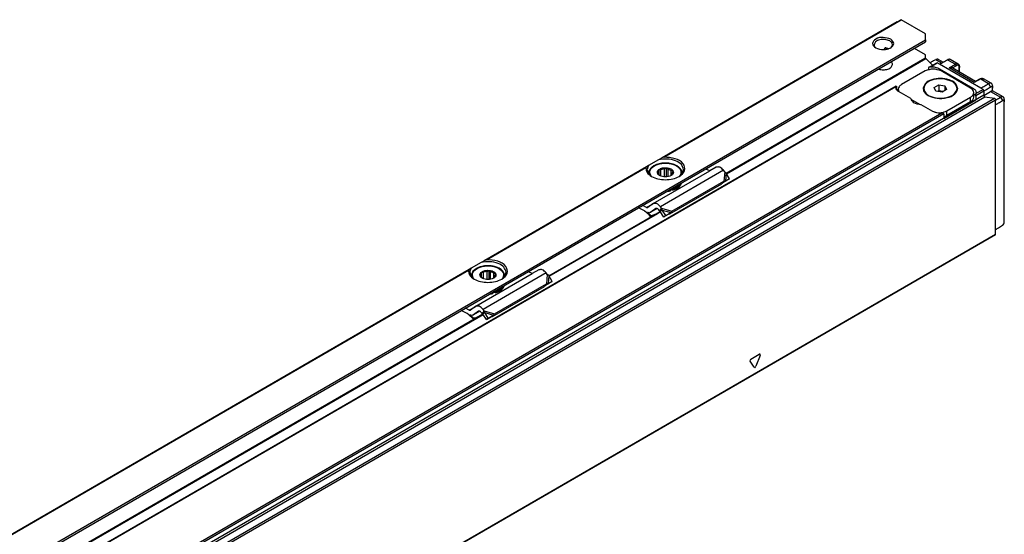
# Model space of a CAD drawing. Header units: millimetres. Extents: x -746 to 1006, y -92 to 517.
# Tile 26 of 59: x -210 to -151, y 27 to 58. Entities that reach past the tile are written whole.
import ezdxf

# ---------------------------------------------------------------- set-up
doc = ezdxf.new("R2010")
doc.units = ezdxf.units.MM

# ---------------------------------------------------------------- blocks, each defined once
blk = doc.blocks.new('REGLA_SV2-620-T__31', base_point=(-976.44, -160.07))
at = {"color": 7, "linetype": 'Continuous'}
for p, q in [((-502.06, 146.08), (-466.43, 166.7)), ((-466.28, 166.66), (-465.06, 165.44)), ((-463.99, 166.47), (-463.17, 165.99)), ((-460.47, 165.65), (-461.87, 166.46)), ((-466.36, 164.42), (-470.61, 161.96)), ((-465.78, 164.96), (-465.78, 164.65)), ((-465.67, 165.09), (-464.31, 165.88)), ((-463.82, 165.64), (-464.21, 165.87)), ((-463.82, 164.82), (-457.81, 161.35)), ((-458.23, 161.35), (-463.53, 164.42)), ((-461.44, 164.93), (-461.5, 164.96)), ((-457.33, 162.55), (-461.44, 164.93)), ((-460.21, 164.21), (-460.21, 165.12)), ((-456.5, 162.99), (-457.42, 162.5)), ((-456.48, 163), (-456.29, 163.07)), ((-454.51, 162.2), (-455.91, 163.02)), ((-471.57, 161.68), (-965.46, -124.18)), ((-471.62, 161.47), (-471.61, 161.59)), ((-471.54, 161.63), (-471.54, 161.15)), ((-471.19, 161.01), (-471.37, 160.91)), ((-471.19, 160.76), (-471.19, 161.14)), ((-466.64, 161.12), (-466.64, 161.28)), ((-464.76, 161.46), (-463.94, 161.93)), ((-464.46, 160.81), (-464.76, 161.46)), ((-463.34, 160.64), (-464.46, 160.81)), ((-463.94, 160.87), (-464.13, 160.76)), ((-463.94, 161.93), (-462.82, 161.76)), ((-463.94, 161.93), (-463.94, 160.87)), ((-463.15, 160.75), (-463.94, 160.87)), ((-462.53, 161.11), (-463.34, 160.64)), ((-462.82, 161.76), (-462.53, 161.11)), ((-462.82, 161.76), (-462.82, 160.94)), ((-460.64, 161.12), (-460.64, 161.28)), ((-456, 161.12), (-456.39, 161.35)), ((-455.86, 160.88), (-455.86, 160.05)), ((-455.86, 160.02), (-454.64, 160.73)), ((-452.39, 159.75), (-454.3, 160.86)), ((-468.96, 159.45), (-471.03, 160.65)), ((-468.94, 159.36), (-467.25, 158.38)), ((-463.05, 155.9), (-457.3, 159.23)), ((-462.47, 157.25), (-458.23, 159.71)), ((-457.65, 159.71), (-457.65, 160.53)), ((-457.3, 160.04), (-457.3, 159.23)), ((-457.22, 160.53), (-457.23, 160.41)), ((-455.67, 159.79), (-453.93, 159.51)), ((-453.74, 135.1), (-453.74, 159.25)), ((-465.02, 157.17), (-467.09, 158.37)), ((-458.23, 158.89), (-462.47, 156.44)), ((-463.05, 156.71), (-463.05, 155.9)), ((-533.88, 127.66), (-513.9, 139.23)), ((-453.78, 135.01), (-962.19, -159.25)), ((-675.3, 45.81), (-545.72, 120.81))]:
    blk.add_line(p, q, dxfattribs=at)
at = {"color": 3, "linetype": 'Continuous'}
for p, q in [((-502, 145.98), (-466.28, 166.66)), ((-463.46, 165.84), (-464.49, 166.43)), ((-462.37, 166.43), (-460.95, 165.61)), ((-465.43, 165.16), (-464.21, 165.87)), ((-456.39, 161.35), (-463.82, 165.64)), ((-463.82, 164.55), (-463.82, 164.82)), ((-462.06, 164.96), (-460.95, 165.61)), ((-457.56, 162.36), (-462.06, 164.96)), ((-461.5, 164.96), (-460.81, 165.36)), ((-460.26, 164.25), (-460.26, 165.04)), ((-456.41, 162.98), (-457.56, 162.36)), ((-456.41, 162.98), (-454.99, 162.16)), ((-471.61, 161.59), (-965.22, -124.1)), ((-471.19, 161.06), (-471.4, 160.94)), ((-457.81, 160.98), (-457.81, 161.35)), ((-457.3, 160.04), (-455.86, 160.88)), ((-457.23, 160.41), (-456, 161.12)), ((-454.99, 162.16), (-454.64, 161.54)), ((-454.64, 160.73), (-452.87, 159.71)), ((-455.86, 160.05), (-964.27, -134.21)), ((-964.08, -134.47), (-455.67, 159.79)), ((-962.34, -134.75), (-453.93, 159.51)), ((-962.15, -135.01), (-453.74, 159.25)), ((-458.23, 158.89), (-458.23, 159.71)), ((-452.87, 159.71), (-452.52, 159.09)), ((-462.47, 156.44), (-462.47, 157.25)), ((-463.05, 156.71), (-957.08, -129.22)), ((-463.4, 156.84), (-957.01, -128.85)), ((-533.82, 127.57), (-514.31, 138.86)), ((-513.83, 139.14), (-514.31, 138.86)), ((-453.74, 135.1), (-962.15, -159.15)), ((-675.24, 45.71), (-545.64, 120.72)), ((-497.63, 112.72), (-496.12, 113.59)), ((-495.97, 113.37), (-496.72, 111.43)), ((-497.03, 111.25), (-497.78, 112.32))]:
    blk.add_line(p, q, dxfattribs=at)
at = {"color": 7, "linetype": 'Continuous'}
for centre, radius, start, end in [((-465.4, 164.62), 0.541, 93.0856, 119.78), ((-456.17, 162.55), 0.535, 61.1481, 103.334), ((-456.15, 160.88), 0.283, 0.0306, 59.9695), ((-452.9, 137.33), 0.721, 302.1502, 359.9256)]:
    blk.add_arc(centre, radius, start, end, dxfattribs=at)
at = {"color": 3, "linetype": 'Continuous'}
blk.add_arc((-461.08, 165.36), 0.276, 359.1864, 60.8137, dxfattribs=at)
at = {"color": 7, "linetype": 'Continuous'}
for points, knots in [([(-466.43, 166.7), (-466.4, 166.71), (-466.35, 166.72), (-466.3, 166.68), (-466.28, 166.66)], [0, 0, 0, 0, 0.0695574, 0.1640678, 0.1640678, 0.1640678, 0.1640678]), ([(-464.49, 166.43), (-464.61, 166.36), (-464.85, 166.23), (-465.14, 166.08), (-465.36, 165.96), (-465.46, 165.91), (-465.5, 165.88)], [0, 0, 0, 0, 0.4158, 0.831604, 0.99358, 1.155556, 1.155556, 1.155556, 1.155556]), ([(-463.99, 166.47), (-464.04, 166.49), (-464.13, 166.53), (-464.28, 166.51), (-464.39, 166.48), (-464.46, 166.45), (-464.49, 166.43)], [0, 0, 0, 0, 0.1484705, 0.312642, 0.4122035, 0.5188611, 0.5188611, 0.5188611, 0.5188611]), ([(-463.82, 165.64), (-463.7, 165.71), (-463.46, 165.84), (-463.1, 166.03), (-462.73, 166.23), (-462.49, 166.36), (-462.37, 166.43)], [0, 0, 0, 0, 0.408675, 0.817349, 1.233153, 1.648953, 1.648953, 1.648953, 1.648953]), ([(-461.87, 166.46), (-461.92, 166.48), (-462.01, 166.52), (-462.15, 166.51), (-462.27, 166.47), (-462.33, 166.44), (-462.37, 166.43)], [0, 0, 0, 0, 0.1484705, 0.312642, 0.4122035, 0.5188611, 0.5188611, 0.5188611, 0.5188611]), ([(-465.67, 165.09), (-465.69, 165.08), (-465.71, 165.06), (-465.75, 165.03), (-465.78, 165), (-465.78, 164.97), (-465.78, 164.96)], [0, 0, 0, 0, 0.0493668, 0.0934154, 0.1393934, 0.17853, 0.17853, 0.17853, 0.17853]), ([(-465.43, 165.16), (-465.14, 165.16), (-464.58, 165.16), (-464.06, 164.93), (-463.82, 164.82)], [0, 0, 0, 0, 0.875241, 1.666828, 1.666828, 1.666828, 1.666828]), ([(-464.31, 165.88), (-464.29, 165.88), (-464.26, 165.89), (-464.22, 165.88), (-464.21, 165.87)], [0, 0, 0, 0, 0.0468022, 0.1042475, 0.1042475, 0.1042475, 0.1042475]), ([(-461.5, 164.96), (-461.52, 164.96), (-461.56, 164.97), (-461.64, 164.99), (-461.74, 164.99), (-461.84, 164.99), (-461.94, 164.98), (-462.02, 164.97), (-462.06, 164.96)], [0, 0, 0, 0, 0.0419182, 0.1275053, 0.2532958, 0.3275457, 0.4319471, 0.561, 0.561, 0.561, 0.561]), ([(-460.47, 165.65), (-460.43, 165.62), (-460.36, 165.58), (-460.3, 165.49), (-460.26, 165.41), (-460.23, 165.31), (-460.21, 165.22), (-460.21, 165.16), (-460.21, 165.14)], [0, 0, 0, 0, 0.1396054, 0.2468126, 0.3063617, 0.4319103, 0.5343947, 0.5992442, 0.5992442, 0.5992442, 0.5992442]), ([(-460.21, 165.14), (-460.21, 165.14), (-460.21, 165.14), (-460.21, 165.13), (-460.21, 165.12), (-460.21, 165.12), (-460.21, 165.12)], [0, 0, 0, 0, 0.00156689, 0.01253514, 0.01899915, 0.02546316, 0.02546316, 0.02546316, 0.02546316]), ([(-460.54, 161.28), (-460.65, 161.61), (-460.9, 162.36), (-462.18, 162.93), (-463.64, 163.16), (-465.1, 162.93), (-466.39, 162.36), (-466.63, 161.61), (-466.74, 161.28)], [0, 0, 0, 0, 0.988581, 2.299572, 3.868095, 5.436619, 6.74761, 7.736191, 7.736191, 7.736191, 7.736191]), ([(-461.52, 162.51), (-462.03, 162.71), (-463.08, 163.12), (-464.7, 162.98), (-466.19, 162.48), (-466.51, 161.64), (-466.64, 161.28)], [0, 0, 0, 0, 1.607876, 3.343987, 4.834442, 5.923568, 5.923568, 5.923568, 5.923568]), ([(-460.64, 161.28), (-460.69, 161.52), (-460.81, 162.05), (-461.27, 162.35), (-461.52, 162.51)], [0, 0, 0, 0, 0.70261, 1.562968, 1.562968, 1.562968, 1.562968]), ([(-457.56, 162.36), (-457.55, 162.37), (-457.53, 162.4), (-457.49, 162.44), (-457.46, 162.47), (-457.43, 162.49), (-457.42, 162.5)], [0, 0, 0, 0, 0.0554568, 0.1072276, 0.1550481, 0.1981063, 0.1981063, 0.1981063, 0.1981063]), ([(-456.41, 162.98), (-456.41, 162.98), (-456.42, 162.98), (-456.43, 162.99), (-456.44, 162.99), (-456.46, 163), (-456.47, 163), (-456.48, 163), (-456.49, 163), (-456.5, 162.99), (-456.5, 162.99)], [0, 0, 0, 0, 0.00933171, 0.01866342, 0.03667278, 0.05413209, 0.06635335, 0.07857462, 0.08766032, 0.09674601, 0.09674601, 0.09674601, 0.09674601]), ([(-471.03, 160.65), (-471.2, 160.76), (-471.5, 160.96), (-471.58, 161.31), (-471.62, 161.47)], [0, 0, 0, 0, 0.573572, 1.041979, 1.041979, 1.041979, 1.041979]), ([(-471.61, 161.59), (-471.6, 161.59), (-471.6, 161.62), (-471.59, 161.64), (-471.58, 161.67), (-471.57, 161.67), (-471.57, 161.68)], [0, 0, 0, 0, 0.0290335, 0.0618154, 0.0905972, 0.1006462, 0.1006462, 0.1006462, 0.1006462]), ([(-471.57, 161.68), (-471.56, 161.68), (-471.56, 161.68), (-471.54, 161.68), (-471.54, 161.65), (-471.54, 161.63), (-471.54, 161.63)], [0, 0, 0, 0, 0.00678221, 0.01356443, 0.04625814, 0.07032487, 0.07032487, 0.07032487, 0.07032487]), ([(-470.61, 161.96), (-470.77, 161.85), (-471.08, 161.65), (-471.16, 161.3), (-471.19, 161.14)], [0, 0, 0, 0, 0.573572, 1.041979, 1.041979, 1.041979, 1.041979]), ([(-471.19, 161.14), (-471.18, 161.05), (-471.16, 160.85), (-471.04, 160.7), (-470.98, 160.62)], [0, 0, 0, 0, 0.2757596, 0.5755628, 0.5755628, 0.5755628, 0.5755628]), ([(-466.49, 161.83), (-466.55, 161.73), (-466.68, 161.54), (-466.72, 161.31), (-466.74, 161.2)], [0, 0, 0, 0, 0.3496244, 0.6799095, 0.6799095, 0.6799095, 0.6799095]), ([(-466.74, 161.28), (-466.69, 161.04), (-466.56, 160.5), (-466.09, 160.19), (-465.83, 160.02)], [0, 0, 0, 0, 0.72603, 1.615067, 1.615067, 1.615067, 1.615067]), ([(-466.64, 161.28), (-466.54, 160.97), (-466.3, 160.24), (-465.06, 159.69), (-463.64, 159.47), (-462.22, 159.69), (-460.98, 160.24), (-460.74, 160.97), (-460.64, 161.28)], [0, 0, 0, 0, 0.956691, 2.225392, 3.743318, 5.261244, 6.529945, 7.486636, 7.486636, 7.486636, 7.486636]), ([(-466.5, 160.6), (-466.54, 160.68), (-466.62, 160.85), (-466.63, 161.03), (-466.64, 161.12)], [0, 0, 0, 0, 0.2768325, 0.544419, 0.544419, 0.544419, 0.544419]), ([(-465.83, 160.02), (-465.31, 159.81), (-464.22, 159.39), (-462.55, 159.54), (-461.01, 160.05), (-460.68, 160.92), (-460.54, 161.28)], [0, 0, 0, 0, 1.661471, 3.455453, 4.99559, 6.12102, 6.12102, 6.12102, 6.12102]), ([(-460.54, 161.2), (-460.56, 161.31), (-460.6, 161.54), (-460.73, 161.73), (-460.79, 161.83)], [0, 0, 0, 0, 0.3305744, 0.6805326, 0.6805326, 0.6805326, 0.6805326]), ([(-460.64, 161.12), (-460.65, 161.03), (-460.66, 160.84), (-460.75, 160.66), (-460.79, 160.58)], [0, 0, 0, 0, 0.2798675, 0.5704392, 0.5704392, 0.5704392, 0.5704392]), ([(-457.65, 160.53), (-457.68, 160.69), (-457.76, 161.04), (-458.06, 161.24), (-458.23, 161.35)], [0, 0, 0, 0, 0.468406, 1.041979, 1.041979, 1.041979, 1.041979]), ([(-457.81, 161.35), (-457.64, 161.24), (-457.34, 161.04), (-457.26, 160.68), (-457.22, 160.53)], [0, 0, 0, 0, 0.573572, 1.041979, 1.041979, 1.041979, 1.041979]), ([(-456.39, 161.35), (-456.28, 161.41), (-456.05, 161.55), (-455.7, 161.75), (-455.34, 161.95), (-455.11, 162.09), (-454.99, 162.16)], [0, 0, 0, 0, 0.401384, 0.802768, 1.211156, 1.619548, 1.619548, 1.619548, 1.619548]), ([(-455.86, 160.84), (-455.78, 160.89), (-455.6, 160.99), (-455.31, 161.15), (-454.99, 161.34), (-454.76, 161.48), (-454.64, 161.54)], [0, 0, 0, 0, 0.299256, 0.598512, 1.006576, 1.412705, 1.412705, 1.412705, 1.412705]), ([(-454.51, 162.2), (-454.56, 162.22), (-454.65, 162.26), (-454.79, 162.24), (-454.9, 162.21), (-454.96, 162.17), (-454.99, 162.16)], [0, 0, 0, 0, 0.1430297, 0.301851, 0.3988723, 0.5033664, 0.5033664, 0.5033664, 0.5033664]), ([(-454.3, 161.34), (-454.31, 161.39), (-454.31, 161.47), (-454.39, 161.58), (-454.52, 161.6), (-454.6, 161.56), (-454.64, 161.54)], [0, 0, 0, 0, 0.14002, 0.2540646, 0.3696967, 0.50278, 0.50278, 0.50278, 0.50278]), ([(-454.3, 160.82), (-454.36, 160.82), (-454.48, 160.81), (-454.58, 160.76), (-454.64, 160.73)], [0, 0, 0, 0, 0.162662, 0.3515403, 0.3515403, 0.3515403, 0.3515403]), ([(-454.31, 161.76), (-454.31, 161.81), (-454.32, 161.9), (-454.35, 162.03), (-454.42, 162.14), (-454.49, 162.19), (-454.51, 162.2)], [0, 0, 0, 0, 0.1237187, 0.2780411, 0.4152543, 0.5050701, 0.5050701, 0.5050701, 0.5050701]), ([(-454.31, 161.76), (-454.31, 161.73), (-454.31, 161.66), (-454.31, 161.55), (-454.3, 161.45), (-454.3, 161.37), (-454.3, 161.34)], [0, 0, 0, 0, 0.1049516, 0.2099032, 0.3157395, 0.4268849, 0.4268849, 0.4268849, 0.4268849]), ([(-454.3, 160.86), (-454.3, 160.94), (-454.3, 161.1), (-454.3, 161.26), (-454.3, 161.34)], [0, 0, 0, 0, 0.2372655, 0.4756473, 0.4756473, 0.4756473, 0.4756473]), ([(-454.3, 160.82), (-454.3, 160.83), (-454.3, 160.84), (-454.3, 160.86), (-454.3, 160.86)], [0, 0, 0, 0, 0.02013951, 0.04152316, 0.04152316, 0.04152316, 0.04152316]), ([(-467.09, 158.37), (-467.56, 158.41), (-468.38, 158.48), (-468.79, 159.17), (-468.96, 159.45)], [0, 0, 0, 0, 1.332097, 2.278226, 2.278226, 2.278226, 2.278226]), ([(-458.23, 159.71), (-458.06, 159.82), (-457.76, 160.02), (-457.68, 160.37), (-457.65, 160.53)], [0, 0, 0, 0, 0.573572, 1.041979, 1.041979, 1.041979, 1.041979]), ([(-458.23, 158.89), (-458.06, 159), (-457.76, 159.2), (-457.68, 159.55), (-457.65, 159.71)], [0, 0, 0, 0, 0.573572, 1.041979, 1.041979, 1.041979, 1.041979]), ([(-457.65, 160.26), (-457.57, 160.2), (-457.43, 160.09), (-457.34, 159.94), (-457.3, 159.87)], [0, 0, 0, 0, 0.2784394, 0.5274307, 0.5274307, 0.5274307, 0.5274307]), ([(-457.3, 160.04), (-457.3, 160.07), (-457.29, 160.14), (-457.27, 160.24), (-457.25, 160.33), (-457.24, 160.38), (-457.23, 160.41)], [0, 0, 0, 0, 0.0923988, 0.209338, 0.2900054, 0.3724617, 0.3724617, 0.3724617, 0.3724617]), ([(-455.67, 159.79), (-455.72, 159.81), (-455.83, 159.87), (-455.85, 159.99), (-455.86, 160.05)], [0, 0, 0, 0, 0.1603525, 0.3392879, 0.3392879, 0.3392879, 0.3392879]), ([(-453.93, 159.51), (-453.88, 159.48), (-453.78, 159.42), (-453.75, 159.31), (-453.74, 159.25)], [0, 0, 0, 0, 0.1603525, 0.3392879, 0.3392879, 0.3392879, 0.3392879]), ([(-453.74, 159.2), (-453.71, 159.22), (-453.66, 159.25), (-453.49, 159.35), (-453.22, 159.5), (-452.99, 159.64), (-452.87, 159.71)], [0, 0, 0, 0, 0.094968, 0.189936, 0.598323, 1.006716, 1.006716, 1.006716, 1.006716]), ([(-453.74, 158.38), (-453.65, 158.43), (-453.48, 158.53), (-453.19, 158.7), (-452.87, 158.89), (-452.64, 159.02), (-452.52, 159.09)], [0, 0, 0, 0, 0.299256, 0.598512, 1.006576, 1.412705, 1.412705, 1.412705, 1.412705]), ([(-452.39, 159.75), (-452.43, 159.77), (-452.53, 159.81), (-452.67, 159.79), (-452.78, 159.75), (-452.84, 159.72), (-452.87, 159.71)], [0, 0, 0, 0, 0.1430297, 0.301851, 0.3988723, 0.5033664, 0.5033664, 0.5033664, 0.5033664]), ([(-452.18, 158.89), (-452.18, 158.93), (-452.19, 159.02), (-452.27, 159.13), (-452.4, 159.15), (-452.48, 159.11), (-452.52, 159.09)], [0, 0, 0, 0, 0.1400351, 0.2540631, 0.3696952, 0.5027786, 0.5027786, 0.5027786, 0.5027786]), ([(-452.19, 159.31), (-452.19, 159.35), (-452.19, 159.45), (-452.23, 159.58), (-452.3, 159.69), (-452.37, 159.74), (-452.39, 159.75)], [0, 0, 0, 0, 0.1237181, 0.2780394, 0.4152518, 0.5050673, 0.5050673, 0.5050673, 0.5050673]), ([(-452.19, 159.31), (-452.19, 159.28), (-452.19, 159.21), (-452.18, 159.1), (-452.18, 159), (-452.18, 158.92), (-452.18, 158.89)], [0, 0, 0, 0, 0.1049556, 0.2099112, 0.3157496, 0.4268856, 0.4268856, 0.4268856, 0.4268856]), ([(-463.4, 156.84), (-463.7, 156.84), (-464.26, 156.84), (-464.78, 157.06), (-465.02, 157.17)], [0, 0, 0, 0, 0.875241, 1.666828, 1.666828, 1.666828, 1.666828]), ([(-464.64, 157), (-464.26, 156.94), (-463.51, 156.84), (-462.81, 157.12), (-462.47, 157.25)], [0, 0, 0, 0, 1.137157, 2.217641, 2.217641, 2.217641, 2.217641]), ([(-452.18, 137.33), (-452.18, 139.13), (-452.18, 142.72), (-452.18, 148.11), (-452.18, 153.5), (-452.18, 157.09), (-452.18, 158.89)], [0, 0, 0, 0, 5.388309, 10.776618, 16.164927, 21.553239, 21.553239, 21.553239, 21.553239]), ([(-463.05, 156.71), (-463.06, 156.74), (-463.09, 156.8), (-463.19, 156.82), (-463.29, 156.84), (-463.37, 156.84), (-463.4, 156.84)], [0, 0, 0, 0, 0.076293, 0.183125, 0.285862, 0.3966881, 0.3966881, 0.3966881, 0.3966881]), ([(-463.05, 156.2), (-462.95, 156.23), (-462.75, 156.29), (-462.56, 156.39), (-462.47, 156.44)], [0, 0, 0, 0, 0.3193034, 0.6252407, 0.6252407, 0.6252407, 0.6252407]), ([(-453.74, 135.97), (-453.65, 136.02), (-453.48, 136.13), (-453.19, 136.31), (-452.87, 136.51), (-452.64, 136.65), (-452.52, 136.72)], [0, 0, 0, 0, 0.304711, 0.609422, 1.024926, 1.43847, 1.43847, 1.43847, 1.43847]), ([(-453.78, 135.01), (-453.77, 135.02), (-453.74, 135.04), (-453.74, 135.08), (-453.74, 135.1)], [0, 0, 0, 0, 0.0465697, 0.1036576, 0.1036576, 0.1036576, 0.1036576])]:
    blk.add_open_spline(points, degree=3, knots=knots, dxfattribs=at)
blk.add_open_spline([(-463.53, 164.42), (-464.01, 164.58), (-464.95, 164.92), (-465.89, 164.58), (-466.36, 164.42)], degree=3, dxfattribs=at)
at = {"color": 3, "linetype": 'Continuous'}
for points, knots in [([(-460.47, 165.65), (-460.51, 165.67), (-460.58, 165.7), (-460.71, 165.7), (-460.83, 165.67), (-460.91, 165.62), (-460.95, 165.61)], [0, 0, 0, 0, 0.1293723, 0.2276871, 0.3826106, 0.5053163, 0.5053163, 0.5053163, 0.5053163]), ([(-460.26, 165.04), (-460.27, 165.11), (-460.28, 165.25), (-460.41, 165.42), (-460.62, 165.45), (-460.74, 165.39), (-460.81, 165.36)], [0, 0, 0, 0, 0.226035, 0.4089413, 0.5896318, 0.811409, 0.811409, 0.811409, 0.811409]), ([(-460.21, 165.12), (-460.21, 165.11), (-460.21, 165.11), (-460.21, 165.1), (-460.21, 165.08), (-460.22, 165.07), (-460.23, 165.06), (-460.24, 165.05), (-460.25, 165.04), (-460.26, 165.04), (-460.26, 165.04)], [0, 0, 0, 0, 0.0078326, 0.0156652, 0.0317757, 0.0484591, 0.0571521, 0.0658451, 0.0909714, 0.1025475, 0.1025475, 0.1025475, 0.1025475]), ([(-456.41, 162.98), (-456.36, 163), (-456.28, 163.04), (-456.14, 163.07), (-456.01, 163.06), (-455.94, 163.03), (-455.91, 163.02)], [0, 0, 0, 0, 0.1493104, 0.283336, 0.4246667, 0.5178193, 0.5178193, 0.5178193, 0.5178193]), ([(-495.97, 113.37), (-495.95, 113.46), (-495.91, 113.61), (-496.06, 113.59), (-496.12, 113.59)], [0, 0, 0, 0, 0.2036598, 0.3571808, 0.3571808, 0.3571808, 0.3571808]), ([(-497.63, 112.72), (-497.69, 112.66), (-497.81, 112.55), (-497.79, 112.39), (-497.78, 112.32)], [0, 0, 0, 0, 0.2443305, 0.4481876, 0.4481876, 0.4481876, 0.4481876]), ([(-497.03, 111.25), (-496.97, 111.24), (-496.83, 111.2), (-496.76, 111.34), (-496.72, 111.43)], [0, 0, 0, 0, 0.1536528, 0.3979015, 0.3979015, 0.3979015, 0.3979015])]:
    blk.add_open_spline(points, degree=3, knots=knots, dxfattribs=at)
blk = doc.blocks.new('SOPORTE_SV2-T__32', base_point=(-984.07, -154.91))
at = {"color": 3, "linetype": 'Continuous'}
for p, q in [((-471.38, 173.25), (-513.54, 148.85)), ((-513.24, 148.95), (-470.65, 173.6)), ((-541.78, 126.31), (-466.29, 170.01)), ((-473.44, 168.54), (-473.67, 168.41)), ((-473.5, 168.26), (-473.14, 168.47)), ((-516.35, 147.22), (-545.36, 130.43)), ((-545.06, 130.53), (-516.45, 147.09)), ((-502.54, 146.59), (-513.85, 140.05)), ((-502.33, 146.34), (-502.48, 144.66)), ((-502.07, 146.1), (-502.19, 144.7)), ((-516.33, 139.93), (-515.2, 140.59)), ((-513.65, 139.79), (-511.79, 139.27)), ((-513.83, 139.14), (-514.31, 138.86)), ((-513.54, 139.47), (-511.98, 139.03)), ((-548.17, 128.8), (-686.78, 48.58)), ((-686.49, 48.68), (-548.27, 128.68)), ((-534.36, 128.18), (-545.67, 121.63)), ((-534.15, 127.92), (-534.3, 126.25)), ((-533.89, 127.69), (-534.01, 126.28)), ((-683.2, 44.46), (-541.78, 126.31)), ((-548.15, 121.51), (-547.02, 122.17)), ((-545.47, 121.37), (-543.61, 120.86)), ((-545.36, 121.05), (-543.8, 120.62))]:
    blk.add_line(p, q, dxfattribs=at)
at = {"color": 7, "linetype": 'Continuous'}
for p, q in [((-471.38, 173.25), (-470.75, 173.61)), ((-466.29, 171.08), (-470.65, 173.6)), ((-512.08, 143.12), (-466.29, 169.62)), ((-466.29, 170.01), (-466.29, 171.08)), ((-473.67, 168.24), (-473.67, 168.41)), ((-473.06, 168.35), (-472.96, 168.41)), ((-466.29, 167.32), (-468.27, 168.47)), ((-466.29, 166.67), (-466.29, 167.32)), ((-514.2, 148.47), (-515.97, 147.44)), ((-513.54, 148.85), (-514.2, 148.47)), ((-515.97, 147.44), (-516.35, 147.22)), ((-514.1, 145.75), (-514.1, 146.74)), ((-514.1, 146.74), (-513.76, 146.71)), ((-513.76, 145.54), (-513.76, 146.71)), ((-513.1, 146.86), (-512.77, 147.06)), ((-513.1, 145.4), (-513.1, 146.86)), ((-512.77, 147.06), (-512.48, 146.81)), ((-512.77, 145.41), (-512.77, 147.06)), ((-512.48, 145.45), (-512.48, 146.81)), ((-505.02, 146.48), (-505.69, 146.81)), ((-503.84, 147.16), (-505.02, 146.48)), ((-502.33, 146.34), (-502.54, 146.59)), ((-515.96, 146.07), (-515.96, 146)), ((-515.15, 140.62), (-505.02, 146.48)), ((-514.3, 145.92), (-514.25, 146.01)), ((-514.01, 145.67), (-514.3, 145.92)), ((-514.25, 146.01), (-514.26, 146.11)), ((-514.15, 145.79), (-514.15, 146.42)), ((-513.98, 145.64), (-514.01, 145.67)), ((-513.88, 145.58), (-513.98, 145.64)), ((-511.91, 146.56), (-511.63, 146.55)), ((-511.91, 145.66), (-511.91, 146.56)), ((-511.77, 145.81), (-511.82, 145.72)), ((-511.67, 146.22), (-511.66, 146.11)), ((-511.67, 146.01), (-511.67, 146.22)), ((-509.96, 146.07), (-509.96, 146)), ((-502.07, 146.1), (-502.33, 146.34)), ((-502.19, 144.7), (-501.46, 145.09)), ((-501.46, 145.09), (-502.07, 146.1)), ((-501.46, 145.09), (-502.05, 144.68)), ((-543.9, 124.7), (-512.08, 143.12)), ((-512.16, 138.79), (-502.85, 144.18)), ((-512.08, 143.12), (-512.06, 143.07)), ((-512.06, 143.07), (-512.06, 142.91)), ((-511.79, 139.27), (-502.48, 144.66)), ((-511.6, 143.18), (-511.6, 143.02)), ((-502.81, 144.23), (-502.85, 144.18)), ((-502.7, 144.37), (-502.81, 144.23)), ((-502.71, 144.33), (-502.05, 144.68)), ((-502.48, 144.66), (-502.7, 144.37)), ((-502.55, 144.45), (-502.6, 144.42)), ((-502.19, 144.7), (-502.55, 144.45)), ((-502.48, 144.66), (-502.19, 144.7)), ((-516.71, 139.3), (-517.76, 139.83)), ((-516.33, 139.93), (-517.01, 140.27)), ((-515.2, 140.59), (-516.09, 139.93)), ((-514.42, 139.74), (-515.56, 139.08)), ((-514.67, 139.74), (-515.56, 139.08)), ((-515.15, 140.62), (-515.2, 140.59)), ((-514.65, 139.75), (-514.67, 139.74)), ((-514.01, 139.3), (-514.22, 139.56)), ((-513.65, 139.79), (-513.87, 139.5)), ((-513.65, 139.79), (-513.85, 140.05)), ((-513.54, 139.47), (-513.65, 139.79)), ((-515.57, 138.46), (-515.62, 138.33)), ((-515.56, 139.08), (-515.61, 139.05)), ((-513.87, 139.5), (-514.01, 139.3)), ((-513.74, 139.32), (-513.88, 139.21)), ((-513.23, 138.21), (-513.88, 139.21)), ((-513.54, 139.47), (-513.74, 139.32)), ((-512.9, 138.46), (-513.54, 139.47)), ((-512.9, 138.46), (-513.23, 138.21)), ((-512.9, 138.46), (-511.98, 139.03)), ((-511.98, 139.03), (-512.31, 138.78)), ((-512.01, 138.98), (-512.16, 138.79)), ((-511.98, 139.03), (-512.01, 138.98)), ((-511.98, 139.03), (-511.79, 139.27)), ((-547.79, 129.03), (-548.17, 128.8)), ((-546.02, 130.05), (-547.79, 129.03)), ((-545.36, 130.43), (-546.02, 130.05)), ((-547.78, 127.66), (-547.78, 127.59)), ((-546.97, 122.2), (-536.84, 128.06)), ((-546.12, 127.5), (-546.07, 127.59)), ((-545.83, 127.25), (-546.12, 127.5)), ((-546.07, 127.59), (-546.08, 127.7)), ((-546.07, 127.46), (-546.07, 127.59)), ((-545.97, 127.37), (-545.97, 128)), ((-545.92, 127.33), (-545.92, 128.33)), ((-545.92, 128.33), (-545.58, 128.29)), ((-545.8, 127.22), (-545.83, 127.25)), ((-545.7, 127.16), (-545.8, 127.22)), ((-545.58, 127.12), (-545.58, 128.29)), ((-544.92, 128.45), (-544.59, 128.64)), ((-544.92, 126.99), (-544.92, 128.45)), ((-544.59, 126.99), (-544.59, 128.64)), ((-544.59, 128.64), (-544.3, 128.4)), ((-544.3, 127.03), (-544.3, 128.4)), ((-543.73, 128.14), (-543.45, 128.13)), ((-543.73, 127.24), (-543.73, 128.14)), ((-543.59, 127.4), (-543.64, 127.3)), ((-543.49, 127.8), (-543.48, 127.7)), ((-543.49, 127.59), (-543.49, 127.8)), ((-541.78, 127.66), (-541.78, 127.58)), ((-536.84, 128.06), (-537.51, 128.4)), ((-535.66, 128.75), (-536.84, 128.06)), ((-534.15, 127.92), (-534.36, 128.18)), ((-533.89, 127.69), (-534.15, 127.92)), ((-533.28, 126.67), (-533.89, 127.69)), ((-543.98, 120.37), (-534.67, 125.76)), ((-543.61, 120.86), (-534.3, 126.25)), ((-534.63, 125.81), (-534.67, 125.76)), ((-534.52, 125.96), (-534.63, 125.81)), ((-534.53, 125.92), (-533.87, 126.27)), ((-534.3, 126.25), (-534.52, 125.96)), ((-534.37, 126.04), (-534.42, 126)), ((-534.01, 126.28), (-534.37, 126.04)), ((-534.3, 126.25), (-534.01, 126.28)), ((-534.01, 126.28), (-533.28, 126.67)), ((-533.28, 126.67), (-533.87, 126.27)), ((-546.12, 123.43), (-543.9, 124.7)), ((-543.9, 124.7), (-543.88, 124.66)), ((-543.88, 124.66), (-543.88, 124.49)), ((-543.42, 124.76), (-543.42, 124.6)), ((-685.32, 42.85), (-546.12, 123.43)), ((-548.15, 121.51), (-548.83, 121.85)), ((-547.02, 122.17), (-547.91, 121.51)), ((-546.97, 122.2), (-547.02, 122.17)), ((-548.53, 120.88), (-549.58, 121.41)), ((-547.38, 120.66), (-547.43, 120.63)), ((-546.49, 121.32), (-547.38, 120.66)), ((-546.24, 121.32), (-547.38, 120.66)), ((-546.47, 121.33), (-546.49, 121.32)), ((-545.83, 120.89), (-546.04, 121.14)), ((-545.69, 121.08), (-545.83, 120.89)), ((-545.47, 121.37), (-545.69, 121.08)), ((-545.56, 120.9), (-545.69, 120.8)), ((-545.05, 119.8), (-545.69, 120.8)), ((-545.47, 121.37), (-545.67, 121.63)), ((-545.36, 121.05), (-545.56, 120.9)), ((-545.36, 121.05), (-545.47, 121.37)), ((-544.72, 120.05), (-545.36, 121.05)), ((-545.05, 119.8), (-544.13, 120.37)), ((-544.72, 120.05), (-543.8, 120.62)), ((-543.8, 120.62), (-544.13, 120.37)), ((-543.83, 120.57), (-543.98, 120.37)), ((-543.8, 120.62), (-543.83, 120.57)), ((-543.8, 120.62), (-543.61, 120.86)), ((-547.39, 120.04), (-547.44, 119.92)), ((-544.72, 120.05), (-545.05, 119.8))]:
    blk.add_line(p, q, dxfattribs=at)
for centre, radius, start, end in [((-473.54, 168.4), 0.13, 116.6564, 176.8143), ((-473.48, 168.3), 0.244, 79.3694, 118.8701), ((-513.01, 144.98), 1.88, 92.8922, 113.7103), ((-513.76, 146.1), 0.504, 141.4388, 178.6694), ((-512.17, 146.13), 0.504, 321.4388, 358.6694), ((-502.12, 143.7), 0.867, 123.5454, 142.3893), ((-523.08, 130.97), 10.48, 44.5866, 52.547), ((-523.57, 130.54), 11.26, 44.6858, 49.0416), ((-545.58, 127.69), 0.504, 141.4388, 178.6694), ((-544.83, 126.57), 1.88, 92.8922, 113.7103), ((-543.99, 127.71), 0.504, 321.4388, 358.6694), ((-533.94, 125.28), 0.867, 123.5454, 142.3893), ((-554.9, 112.56), 10.48, 44.5866, 52.547), ((-555.39, 112.13), 11.26, 44.6858, 49.0416)]:
    blk.add_arc(centre, radius, start, end, dxfattribs=at)
for points, knots in [([(-470.65, 173.6), (-470.67, 173.61), (-470.7, 173.63), (-470.74, 173.61), (-470.75, 173.61)], [0, 0, 0, 0, 0.0573272, 0.1040441, 0.1040441, 0.1040441, 0.1040441]), ([(-472.55, 170.11), (-472.99, 170.26), (-473.88, 170.54), (-475.14, 170.35), (-476.07, 169.31), (-475.51, 168.81), (-475.23, 168.56)], [0, 0, 0, 0, 1.383236, 2.765803, 3.721655, 4.680409, 4.680409, 4.680409, 4.680409]), ([(-472.73, 169.81), (-473.01, 169.92), (-473.59, 170.14), (-474.47, 170.06), (-475.29, 169.79), (-475.47, 169.33), (-475.54, 169.13)], [0, 0, 0, 0, 0.884332, 1.839193, 2.658943, 3.257962, 3.257962, 3.257962, 3.257962]), ([(-472.24, 169.13), (-472.27, 169.26), (-472.34, 169.55), (-472.59, 169.72), (-472.73, 169.81)], [0, 0, 0, 0, 0.3864353, 0.8596324, 0.8596324, 0.8596324, 0.8596324]), ([(-472.56, 168.56), (-472.27, 168.82), (-471.71, 169.33), (-472.27, 169.85), (-472.55, 170.11)], [0, 0, 0, 0, 0.959582, 1.917227, 1.917227, 1.917227, 1.917227]), ([(-466.29, 170.01), (-466.29, 169.97), (-466.29, 169.89), (-466.29, 169.78), (-466.29, 169.69), (-466.29, 169.64), (-466.29, 169.62)], [0, 0, 0, 0, 0.1166475, 0.2517265, 0.3229533, 0.3941802, 0.3941802, 0.3941802, 0.3941802]), ([(-475.54, 169.13), (-475.52, 169.01), (-475.47, 168.75), (-475.25, 168.59), (-475.14, 168.51)], [0, 0, 0, 0, 0.3515742, 0.7707547, 0.7707547, 0.7707547, 0.7707547]), ([(-472.92, 168.39), (-473, 168.42), (-473.17, 168.49), (-473.35, 168.52), (-473.44, 168.54)], [0, 0, 0, 0, 0.262115, 0.5445453, 0.5445453, 0.5445453, 0.5445453]), ([(-472.65, 168.51), (-472.53, 168.59), (-472.32, 168.75), (-472.27, 169.01), (-472.24, 169.13)], [0, 0, 0, 0, 0.4191805, 0.7707547, 0.7707547, 0.7707547, 0.7707547]), ([(-472.24, 165.59), (-472.25, 165.67), (-472.28, 165.85), (-472.39, 165.98), (-472.45, 166.05)], [0, 0, 0, 0, 0.2479843, 0.5215294, 0.5215294, 0.5215294, 0.5215294]), ([(-474.7, 164.75), (-474.57, 164.72), (-474.31, 164.65), (-473.75, 164.61), (-473.12, 164.71), (-472.43, 165.01), (-472.3, 165.41), (-472.24, 165.59)], [0, 0, 0, 0, 0.393099, 0.817655, 1.66033, 2.344422, 2.876379, 2.876379, 2.876379, 2.876379]), ([(-509.71, 146.73), (-509.81, 147.04), (-510.03, 147.78), (-511.23, 148.38), (-512.65, 148.69), (-513.68, 148.54), (-514.2, 148.47)], [0, 0, 0, 0, 0.965075, 2.221676, 3.738236, 5.304896, 5.304896, 5.304896, 5.304896]), ([(-513.24, 148.95), (-513.27, 148.95), (-513.33, 148.94), (-513.4, 148.91), (-513.47, 148.88), (-513.52, 148.86), (-513.54, 148.85)], [0, 0, 0, 0, 0.08736, 0.1587097, 0.2457976, 0.3163073, 0.3163073, 0.3163073, 0.3163073]), ([(-510.5, 145.49), (-510.07, 145.81), (-509.27, 146.39), (-509.71, 148.06), (-511.31, 148.84), (-512.56, 148.91), (-513.24, 148.95)], [0, 0, 0, 0, 1.455255, 2.691301, 4.367062, 6.435058, 6.435058, 6.435058, 6.435058]), ([(-516.35, 147.22), (-516.37, 147.21), (-516.39, 147.19), (-516.42, 147.17), (-516.44, 147.13), (-516.45, 147.11), (-516.45, 147.09)], [0, 0, 0, 0, 0.0466591, 0.0792523, 0.1220149, 0.1619348, 0.1619348, 0.1619348, 0.1619348]), ([(-516.45, 147.09), (-516.42, 146.78), (-516.34, 146.09), (-515.75, 145.71), (-515.43, 145.49)], [0, 0, 0, 0, 0.890353, 1.989812, 1.989812, 1.989812, 1.989812]), ([(-515.97, 147.44), (-516.04, 147.33), (-516.18, 147.11), (-516.2, 146.85), (-516.21, 146.73)], [0, 0, 0, 0, 0.3959861, 0.7662165, 0.7662165, 0.7662165, 0.7662165]), ([(-516.21, 146.73), (-516.17, 146.49), (-516.06, 145.99), (-515.65, 145.67), (-515.43, 145.49)], [0, 0, 0, 0, 0.687645, 1.506294, 1.506294, 1.506294, 1.506294]), ([(-509.96, 146.07), (-509.97, 146.18), (-509.99, 146.38), (-510.1, 146.65), (-510.29, 146.93), (-510.63, 147.25), (-511.09, 147.52), (-511.61, 147.71), (-512.21, 147.86), (-512.96, 147.92), (-513.71, 147.86), (-514.32, 147.71), (-514.84, 147.52), (-515.26, 147.27), (-515.61, 146.96), (-515.81, 146.67), (-515.94, 146.36), (-515.95, 146.17), (-515.96, 146.07)], [0, 0, 0, 0, 0.327827, 0.579447, 0.882575, 1.326849, 1.97656, 2.456584, 2.982069, 3.841899, 4.70173, 5.227215, 5.707239, 6.35695, 6.690025, 7.104238, 7.400802, 7.6838, 7.6838, 7.6838, 7.6838]), ([(-514.3, 145.92), (-514.36, 146.06), (-514.49, 146.38), (-514.25, 146.62), (-514.11, 146.75)], [0, 0, 0, 0, 0.4356856, 0.9330723, 0.9330723, 0.9330723, 0.9330723]), ([(-514.15, 146.42), (-514.15, 146.44), (-514.14, 146.49), (-514.13, 146.57), (-514.11, 146.66), (-514.11, 146.71), (-514.1, 146.74)], [0, 0, 0, 0, 0.0765587, 0.1596244, 0.2416197, 0.3297372, 0.3297372, 0.3297372, 0.3297372]), ([(-514.11, 146.75), (-513.92, 146.85), (-513.5, 147.08), (-513.02, 147.07), (-512.77, 147.06)], [0, 0, 0, 0, 0.667155, 1.406092, 1.406092, 1.406092, 1.406092]), ([(-512.77, 147.06), (-512.63, 147.05), (-512.37, 147.02), (-512.04, 146.89), (-511.78, 146.74), (-511.67, 146.61), (-511.63, 146.55)], [0, 0, 0, 0, 0.403195, 0.789133, 1.060802, 1.29056, 1.29056, 1.29056, 1.29056]), ([(-512.48, 146.81), (-512.37, 146.78), (-512.17, 146.73), (-512, 146.61), (-511.91, 146.56)], [0, 0, 0, 0, 0.3295971, 0.6222375, 0.6222375, 0.6222375, 0.6222375]), ([(-510.5, 145.49), (-510.27, 145.67), (-509.86, 145.99), (-509.76, 146.49), (-509.71, 146.73)], [0, 0, 0, 0, 0.818649, 1.506294, 1.506294, 1.506294, 1.506294]), ([(-502.54, 146.59), (-502.74, 146.83), (-503.1, 147.24), (-503.62, 147.19), (-503.84, 147.16)], [0, 0, 0, 0, 0.879341, 1.502415, 1.502415, 1.502415, 1.502415]), ([(-515.43, 145.49), (-515.06, 145.33), (-514.27, 144.98), (-512.96, 144.87), (-511.65, 144.98), (-510.87, 145.33), (-510.5, 145.49)], [0, 0, 0, 0, 1.213054, 2.555157, 3.897261, 5.110315, 5.110315, 5.110315, 5.110315]), ([(-513.98, 145.64), (-514.05, 145.68), (-514.17, 145.76), (-514.26, 145.86), (-514.3, 145.92)], [0, 0, 0, 0, 0.2239465, 0.4200718, 0.4200718, 0.4200718, 0.4200718]), ([(-511.82, 145.72), (-511.84, 145.71), (-511.88, 145.68), (-511.92, 145.65), (-511.94, 145.64)], [0, 0, 0, 0, 0.0704419, 0.1428296, 0.1428296, 0.1428296, 0.1428296]), ([(-511.63, 146.55), (-511.56, 146.4), (-511.43, 146.08), (-511.69, 145.85), (-511.82, 145.72)], [0, 0, 0, 0, 0.4357913, 0.9355038, 0.9355038, 0.9355038, 0.9355038]), ([(-511.63, 146.55), (-511.63, 146.52), (-511.64, 146.46), (-511.65, 146.38), (-511.66, 146.3), (-511.67, 146.25), (-511.67, 146.22)], [0, 0, 0, 0, 0.0879914, 0.1698783, 0.2530704, 0.3297372, 0.3297372, 0.3297372, 0.3297372]), ([(-512.2, 143.05), (-512.18, 143.05), (-512.13, 143.06), (-512.08, 143.07), (-512.06, 143.07)], [0, 0, 0, 0, 0.0691223, 0.1381315, 0.1381315, 0.1381315, 0.1381315]), ([(-511.6, 143.02), (-511.64, 143.04), (-511.72, 143.11), (-511.86, 143.11), (-511.99, 143.08), (-512.04, 143.03), (-512.06, 143.01)], [0, 0, 0, 0, 0.1347034, 0.3001229, 0.4173198, 0.5085979, 0.5085979, 0.5085979, 0.5085979]), ([(-511.83, 143.24), (-511.84, 143.24), (-511.86, 143.24), (-511.88, 143.23), (-511.89, 143.23)], [0, 0, 0, 0, 0.03052384, 0.06108755, 0.06108755, 0.06108755, 0.06108755]), ([(-510.16, 144.23), (-510.36, 144.01), (-510.82, 143.53), (-511.47, 143.34), (-511.83, 143.24)], [0, 0, 0, 0, 0.876211, 1.967943, 1.967943, 1.967943, 1.967943]), ([(-511.6, 143.18), (-511.62, 143.2), (-511.67, 143.24), (-511.73, 143.25), (-511.76, 143.26)], [0, 0, 0, 0, 0.0823055, 0.1799434, 0.1799434, 0.1799434, 0.1799434]), ([(-511.6, 143.02), (-511.2, 143.16), (-510.49, 143.4), (-510.14, 144.05), (-509.99, 144.33)], [0, 0, 0, 0, 1.214021, 2.142533, 2.142533, 2.142533, 2.142533]), ([(-511.6, 143.18), (-511.25, 143.3), (-510.62, 143.52), (-510.23, 144.05), (-510.06, 144.29)], [0, 0, 0, 0, 1.082248, 1.936394, 1.936394, 1.936394, 1.936394]), ([(-512.55, 142.85), (-512.47, 142.85), (-512.31, 142.87), (-512.14, 142.89), (-512.06, 142.91)], [0, 0, 0, 0, 0.2468578, 0.4927179, 0.4927179, 0.4927179, 0.4927179]), ([(-516.33, 139.93), (-516.29, 139.91), (-516.22, 139.88), (-516.14, 139.9), (-516.11, 139.92)], [0, 0, 0, 0, 0.1279345, 0.2345827, 0.2345827, 0.2345827, 0.2345827]), ([(-513.85, 140.05), (-514.06, 140.29), (-514.41, 140.7), (-514.93, 140.64), (-515.15, 140.62)], [0, 0, 0, 0, 0.879341, 1.502415, 1.502415, 1.502415, 1.502415]), ([(-514.22, 139.56), (-514.29, 139.64), (-514.4, 139.78), (-514.58, 139.76), (-514.65, 139.75)], [0, 0, 0, 0, 0.2931137, 0.500805, 0.500805, 0.500805, 0.500805]), ([(-515.61, 139.05), (-515.7, 139.02), (-515.89, 138.95), (-516.08, 139.01), (-516.19, 139.04)], [0, 0, 0, 0, 0.2772697, 0.5991556, 0.5991556, 0.5991556, 0.5991556]), ([(-515.21, 138.47), (-515.28, 138.45), (-515.41, 138.4), (-515.55, 138.36), (-515.62, 138.33)], [0, 0, 0, 0, 0.2122521, 0.4247161, 0.4247161, 0.4247161, 0.4247161]), ([(-515.57, 138.46), (-515.46, 138.49), (-515.25, 138.56), (-515.02, 138.64), (-514.87, 138.68), (-514.82, 138.7), (-514.8, 138.71)], [0, 0, 0, 0, 0.3297464, 0.6589737, 0.7331938, 0.8073878, 0.8073878, 0.8073878, 0.8073878]), ([(-513.88, 139.21), (-513.89, 139.22), (-513.91, 139.24), (-513.94, 139.26), (-513.98, 139.28), (-514, 139.29), (-514.01, 139.3)], [0, 0, 0, 0, 0.0408745, 0.0819997, 0.1230501, 0.1643534, 0.1643534, 0.1643534, 0.1643534]), ([(-512.31, 138.78), (-512.3, 138.78), (-512.27, 138.78), (-512.23, 138.79), (-512.2, 138.79), (-512.17, 138.79), (-512.16, 138.79)], [0, 0, 0, 0, 0.0384606, 0.076677, 0.1145063, 0.152093, 0.152093, 0.152093, 0.152093]), ([(-547.79, 129.03), (-547.86, 128.91), (-548, 128.69), (-548.02, 128.43), (-548.03, 128.31)], [0, 0, 0, 0, 0.3959861, 0.7662165, 0.7662165, 0.7662165, 0.7662165]), ([(-541.78, 127.66), (-541.79, 127.74), (-541.8, 127.93), (-541.92, 128.25), (-542.13, 128.54), (-542.43, 128.81), (-542.84, 129.07), (-543.45, 129.32), (-544.14, 129.45), (-544.88, 129.49), (-545.53, 129.44), (-546.14, 129.3), (-546.66, 129.1), (-547.11, 128.84), (-547.46, 128.51), (-547.65, 128.22), (-547.76, 127.95), (-547.77, 127.75), (-547.78, 127.66)], [0, 0, 0, 0, 0.2446, 0.579496, 0.993709, 1.326785, 1.753626, 2.456686, 3.29141, 3.841942, 4.701772, 5.227257, 5.707281, 6.356992, 6.801266, 7.104393, 7.400957, 7.683955, 7.683955, 7.683955, 7.683955]), ([(-541.53, 128.31), (-541.63, 128.63), (-541.85, 129.36), (-543.05, 129.97), (-544.47, 130.27), (-545.5, 130.12), (-546.02, 130.05)], [0, 0, 0, 0, 0.965075, 2.221676, 3.738236, 5.304896, 5.304896, 5.304896, 5.304896]), ([(-545.06, 130.53), (-545.09, 130.53), (-545.15, 130.52), (-545.22, 130.5), (-545.29, 130.47), (-545.34, 130.44), (-545.36, 130.43)], [0, 0, 0, 0, 0.08736, 0.1587097, 0.2457976, 0.3163073, 0.3163073, 0.3163073, 0.3163073]), ([(-542.32, 127.08), (-541.89, 127.39), (-541.09, 127.97), (-541.53, 129.65), (-543.13, 130.43), (-544.38, 130.5), (-545.06, 130.53)], [0, 0, 0, 0, 1.455255, 2.691301, 4.367062, 6.435058, 6.435058, 6.435058, 6.435058]), ([(-548.17, 128.8), (-548.19, 128.79), (-548.21, 128.78), (-548.24, 128.75), (-548.26, 128.72), (-548.27, 128.69), (-548.27, 128.68)], [0, 0, 0, 0, 0.0408159, 0.0792537, 0.1220162, 0.1619361, 0.1619361, 0.1619361, 0.1619361]), ([(-548.27, 128.68), (-548.24, 128.37), (-548.16, 127.68), (-547.57, 127.29), (-547.25, 127.08)], [0, 0, 0, 0, 0.890353, 1.989812, 1.989812, 1.989812, 1.989812]), ([(-548.03, 128.31), (-547.98, 128.08), (-547.88, 127.57), (-547.47, 127.25), (-547.25, 127.08)], [0, 0, 0, 0, 0.687645, 1.506294, 1.506294, 1.506294, 1.506294]), ([(-546.12, 127.5), (-546.18, 127.65), (-546.31, 127.96), (-546.07, 128.2), (-545.93, 128.33)], [0, 0, 0, 0, 0.4356856, 0.9330723, 0.9330723, 0.9330723, 0.9330723]), ([(-545.8, 127.22), (-545.87, 127.26), (-545.99, 127.34), (-546.08, 127.45), (-546.12, 127.5)], [0, 0, 0, 0, 0.2239465, 0.4200718, 0.4200718, 0.4200718, 0.4200718]), ([(-545.97, 128), (-545.97, 128.03), (-545.96, 128.08), (-545.95, 128.16), (-545.93, 128.24), (-545.93, 128.3), (-545.92, 128.33)], [0, 0, 0, 0, 0.0765587, 0.1596244, 0.2416198, 0.3297372, 0.3297372, 0.3297372, 0.3297372]), ([(-545.93, 128.33), (-545.73, 128.44), (-545.32, 128.66), (-544.84, 128.65), (-544.59, 128.64)], [0, 0, 0, 0, 0.667155, 1.406092, 1.406092, 1.406092, 1.406092]), ([(-544.59, 128.64), (-544.45, 128.63), (-544.19, 128.6), (-543.86, 128.48), (-543.6, 128.32), (-543.49, 128.19), (-543.45, 128.13)], [0, 0, 0, 0, 0.403195, 0.789133, 1.060802, 1.29056, 1.29056, 1.29056, 1.29056]), ([(-544.3, 128.4), (-544.19, 128.37), (-543.99, 128.31), (-543.82, 128.2), (-543.73, 128.14)], [0, 0, 0, 0, 0.3295971, 0.6222375, 0.6222375, 0.6222375, 0.6222375]), ([(-543.64, 127.3), (-543.66, 127.29), (-543.7, 127.26), (-543.74, 127.24), (-543.76, 127.22)], [0, 0, 0, 0, 0.0704419, 0.1428296, 0.1428296, 0.1428296, 0.1428296]), ([(-543.45, 128.13), (-543.38, 127.98), (-543.25, 127.67), (-543.51, 127.43), (-543.64, 127.3)], [0, 0, 0, 0, 0.4357913, 0.9355038, 0.9355038, 0.9355038, 0.9355038]), ([(-543.45, 128.13), (-543.45, 128.1), (-543.46, 128.05), (-543.47, 127.96), (-543.48, 127.88), (-543.49, 127.83), (-543.49, 127.8)], [0, 0, 0, 0, 0.0879914, 0.1698783, 0.2530704, 0.3297372, 0.3297372, 0.3297372, 0.3297372]), ([(-542.32, 127.08), (-542.09, 127.25), (-541.68, 127.57), (-541.58, 128.08), (-541.53, 128.31)], [0, 0, 0, 0, 0.818649, 1.506294, 1.506294, 1.506294, 1.506294]), ([(-534.36, 128.18), (-534.56, 128.42), (-534.92, 128.83), (-535.44, 128.77), (-535.66, 128.75)], [0, 0, 0, 0, 0.879341, 1.502415, 1.502415, 1.502415, 1.502415]), ([(-547.25, 127.08), (-546.88, 126.91), (-546.09, 126.56), (-544.78, 126.45), (-543.47, 126.56), (-542.69, 126.91), (-542.32, 127.08)], [0, 0, 0, 0, 1.213054, 2.555157, 3.897261, 5.110315, 5.110315, 5.110315, 5.110315]), ([(-541.98, 125.81), (-542.18, 125.6), (-542.64, 125.11), (-543.29, 124.93), (-543.65, 124.83)], [0, 0, 0, 0, 0.876211, 1.967943, 1.967943, 1.967943, 1.967943]), ([(-543.42, 124.6), (-543.02, 124.74), (-542.31, 124.98), (-541.96, 125.63), (-541.81, 125.91)], [0, 0, 0, 0, 1.214021, 2.142533, 2.142533, 2.142533, 2.142533]), ([(-543.42, 124.76), (-543.07, 124.89), (-542.44, 125.1), (-542.05, 125.63), (-541.88, 125.87)], [0, 0, 0, 0, 1.082248, 1.936394, 1.936394, 1.936394, 1.936394]), ([(-544.37, 124.43), (-544.29, 124.44), (-544.12, 124.45), (-543.96, 124.48), (-543.88, 124.49)], [0, 0, 0, 0, 0.2468578, 0.4927179, 0.4927179, 0.4927179, 0.4927179]), ([(-544.02, 124.63), (-544, 124.64), (-543.95, 124.64), (-543.9, 124.65), (-543.88, 124.66)], [0, 0, 0, 0, 0.0691223, 0.1381315, 0.1381315, 0.1381315, 0.1381315]), ([(-543.42, 124.6), (-543.46, 124.63), (-543.54, 124.69), (-543.68, 124.69), (-543.81, 124.66), (-543.86, 124.61), (-543.88, 124.59)], [0, 0, 0, 0, 0.1347034, 0.3001229, 0.4173198, 0.5085979, 0.5085979, 0.5085979, 0.5085979]), ([(-543.65, 124.83), (-543.66, 124.82), (-543.68, 124.82), (-543.7, 124.82), (-543.71, 124.81)], [0, 0, 0, 0, 0.03052384, 0.06108755, 0.06108755, 0.06108755, 0.06108755]), ([(-543.42, 124.76), (-543.44, 124.78), (-543.49, 124.82), (-543.55, 124.84), (-543.58, 124.84)], [0, 0, 0, 0, 0.0823055, 0.1799434, 0.1799434, 0.1799434, 0.1799434]), ([(-545.67, 121.63), (-545.88, 121.87), (-546.23, 122.28), (-546.75, 122.22), (-546.97, 122.2)], [0, 0, 0, 0, 0.879341, 1.502415, 1.502415, 1.502415, 1.502415]), ([(-548.15, 121.51), (-548.11, 121.49), (-548.04, 121.46), (-547.96, 121.49), (-547.93, 121.5)], [0, 0, 0, 0, 0.1279345, 0.2345827, 0.2345827, 0.2345827, 0.2345827]), ([(-547.43, 120.63), (-547.52, 120.6), (-547.71, 120.53), (-547.9, 120.59), (-548.01, 120.63)], [0, 0, 0, 0, 0.2772697, 0.5991556, 0.5991556, 0.5991556, 0.5991556]), ([(-547.39, 120.04), (-547.28, 120.08), (-547.07, 120.14), (-546.84, 120.22), (-546.69, 120.27), (-546.64, 120.28), (-546.62, 120.29)], [0, 0, 0, 0, 0.3297611, 0.6589737, 0.7331946, 0.8073878, 0.8073878, 0.8073878, 0.8073878]), ([(-546.04, 121.14), (-546.11, 121.22), (-546.22, 121.36), (-546.4, 121.34), (-546.47, 121.33)], [0, 0, 0, 0, 0.2931137, 0.500805, 0.500805, 0.500805, 0.500805]), ([(-545.69, 120.8), (-545.71, 120.81), (-545.73, 120.82), (-545.76, 120.84), (-545.8, 120.86), (-545.82, 120.88), (-545.83, 120.89)], [0, 0, 0, 0, 0.0408745, 0.0819997, 0.1230501, 0.1643534, 0.1643534, 0.1643534, 0.1643534]), ([(-544.13, 120.37), (-544.12, 120.37), (-544.09, 120.37), (-544.05, 120.37), (-544.02, 120.37), (-543.99, 120.37), (-543.98, 120.37)], [0, 0, 0, 0, 0.0384606, 0.076677, 0.1145063, 0.152093, 0.152093, 0.152093, 0.152093]), ([(-547.03, 120.05), (-547.1, 120.03), (-547.23, 119.98), (-547.37, 119.94), (-547.44, 119.92)], [0, 0, 0, 0, 0.2122517, 0.4247161, 0.4247161, 0.4247161, 0.4247161])]:
    blk.add_open_spline(points, degree=3, knots=knots, dxfattribs=at)
for points in [[(-475.23, 168.56), (-474.79, 168.4), (-473.89, 168.08), (-473, 168.4), (-472.56, 168.56)], [(-511.94, 145.64), (-512.28, 145.52), (-512.96, 145.28), (-513.64, 145.52), (-513.98, 145.64)], [(-516.11, 139.92), (-516.11, 139.92), (-516.1, 139.92), (-516.09, 139.92), (-516.09, 139.93)], [(-543.76, 127.22), (-544.1, 127.1), (-544.78, 126.86), (-545.46, 127.1), (-545.8, 127.22)], [(-547.93, 121.5), (-547.92, 121.5), (-547.92, 121.5), (-547.91, 121.51), (-547.91, 121.51)]]:
    blk.add_open_spline(points, degree=3, dxfattribs=at)
at = {"color": 3, "linetype": 'Continuous'}
for points, knots in [([(-515.5, 145.55), (-515.63, 145.81), (-515.92, 146.34), (-515.25, 147.34), (-513.95, 147.84), (-512.34, 147.9), (-510.89, 147.5), (-510.11, 146.61), (-510.18, 145.92), (-510.34, 145.67), (-510.43, 145.55)], [0, 0, 0, 0, 0.817928, 1.688472, 3.159641, 4.886969, 6.449636, 7.584512, 8.004053, 8.449462, 8.449462, 8.449462, 8.449462]), ([(-515.96, 146), (-515.96, 146.01), (-515.96, 146.04), (-515.96, 146.06), (-515.96, 146.07)], [0, 0, 0, 0, 0.03402689, 0.07106635, 0.07106635, 0.07106635, 0.07106635]), ([(-509.96, 146.07), (-509.96, 146.06), (-509.96, 146.04), (-509.96, 146.01), (-509.96, 146)], [0, 0, 0, 0, 0.03704728, 0.07106633, 0.07106633, 0.07106633, 0.07106633]), ([(-547.32, 127.13), (-547.45, 127.39), (-547.74, 127.92), (-547.07, 128.93), (-545.77, 129.43), (-544.16, 129.49), (-542.71, 129.08), (-541.93, 128.2), (-542, 127.5), (-542.16, 127.26), (-542.25, 127.13)], [0, 0, 0, 0, 0.817928, 1.688472, 3.159641, 4.886969, 6.449636, 7.584512, 8.004053, 8.449462, 8.449462, 8.449462, 8.449462]), ([(-547.78, 127.59), (-547.78, 127.6), (-547.78, 127.62), (-547.78, 127.64), (-547.78, 127.66)], [0, 0, 0, 0, 0.03402689, 0.07106635, 0.07106635, 0.07106635, 0.07106635]), ([(-541.78, 127.66), (-541.78, 127.64), (-541.78, 127.62), (-541.78, 127.59), (-541.78, 127.58)], [0, 0, 0, 0, 0.03753313, 0.07497553, 0.07497553, 0.07497553, 0.07497553])]:
    blk.add_open_spline(points, degree=3, knots=knots, dxfattribs=at)
blk = doc.blocks.new('REGLA_SV2-620-T__34', base_point=(-984.07, -179.83))
for name, p in [('SOPORTE_SV2-T__32', (-984.07, -154.91)), ('REGLA_SV2-620-T__31', (-976.44, -160.07))]:
    blk.add_blockref(name, p)
blk = doc.blocks.new('Iso3', base_point=(-912.3, -115.5))
blk.add_blockref('REGLA_SV2-620-T__34', (-984.07, -179.83))

msp = doc.modelspace()

# ---------------------------------------------------------------- block references
at = {"xscale": 0.33333333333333, "yscale": 0.33333333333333, "zscale": 0.33333333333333}
msp.add_blockref('Iso3', (-304.1, -38.5), dxfattribs=at)

doc.saveas('drawing.dxf')
